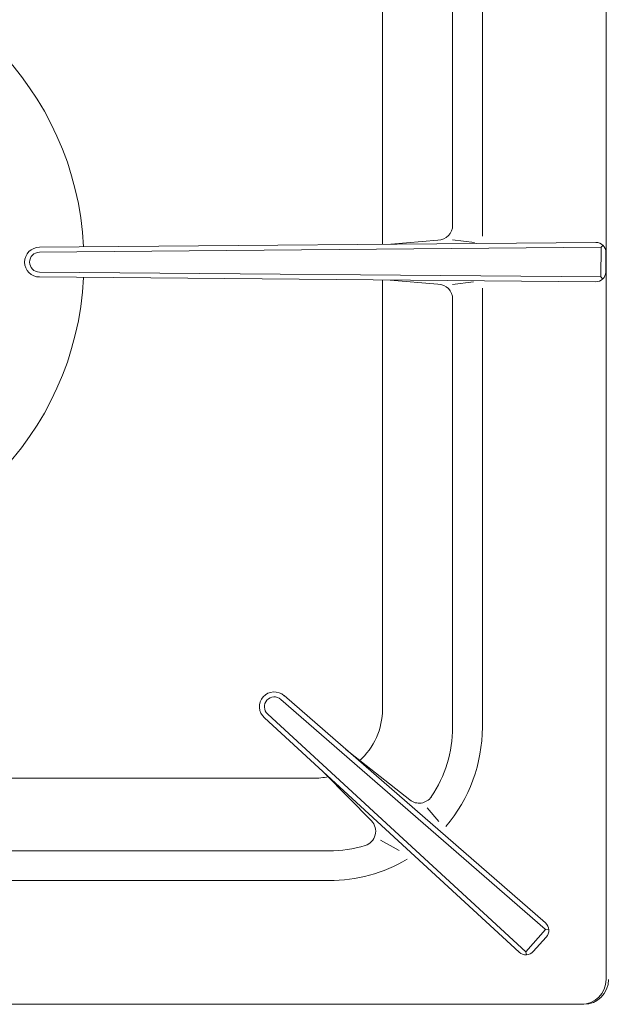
# Model space of a CAD drawing. Header units: inches. Extents: x 382808 to 408593, y -18409 to -9482.
# Tile 192 of 256: x 399331 to 399343, y -12611 to -12591. Entities that reach past the tile are written whole.
import ezdxf

# ---------------------------------------------------------------- set-up
doc = ezdxf.new("R2010")
doc.units = ezdxf.units.IN
doc.header["$LTSCALE"] = 2
doc.header["$MEASUREMENT"] = 0
doc.layers.add('!!!LOZAMET_Nr_pióra__9', color=220, linetype='CONTINUOUS', lineweight=0)

msp = doc.modelspace()

# ---------------------------------------------------------------- linework, layer by layer
at = {"layer": '!!!LOZAMET_Nr_pióra__9', "color": 7, "linetype": 'Continuous', "lineweight": 0}
for p, q in [((399343.253, -12581.004), (399343.253, -12610.004)), ((399340.153, -12586.104), (399340.153, -12594.757)), ((399340.753, -12586.104), (399340.753, -12594.976)), ((399338.735, -12586.472), (399338.735, -12595.144)), ((399331.802, -12595.204), (399343.049, -12595.106)), ((399331.803, -12595.304), (399343.153, -12595.203)), ((399338.902, -12595.142), (399339.856, -12595.057)), ((399340.153, -12595.054), (399340.597, -12595.11)), ((399343.153, -12595.203), (399343.148, -12595.803)), ((399343.192, -12595.164), (399343.153, -12595.203)), ((399343.251, -12595.308), (399343.247, -12595.704)), ((399331.802, -12595.804), (399343.045, -12595.902)), ((399331.803, -12595.704), (399343.153, -12595.803)), ((399343.148, -12595.803), (399343.187, -12595.845)), ((399338.735, -12595.865), (399338.735, -12604.536)), ((399339.856, -12595.951), (399338.89, -12595.866)), ((399340.153, -12595.954), (399340.571, -12595.902)), ((399340.753, -12604.904), (399340.753, -12596.032)), ((399340.153, -12596.251), (399340.153, -12604.904)), ((399336.682, -12604.341), (399342.02, -12608.983)), ((399336.748, -12604.266), (399342.028, -12608.86)), ((399336.348, -12604.713), (399341.499, -12609.452)), ((399336.415, -12604.639), (399341.634, -12609.443)), ((399339.288, -12606.374), (399337.996, -12605.352)), ((399337.335, -12605.936), (399326.856, -12605.936)), ((399337.572, -12605.839), (399338.512, -12606.798)), ((399339.639, -12606.531), (399339.872, -12606.812)), ((399338.693, -12607.189), (399339.07, -12607.394)), ((399337.653, -12607.404), (399327.25, -12607.404)), ((399327.028, -12608.004), (399337.653, -12608.004)), ((399341.634, -12609.443), (399342.028, -12608.989)), ((399342.046, -12609.144), (399341.783, -12609.438)), ((399342.096, -12608.998), (399342.02, -12608.983)), ((399341.644, -12609.504), (399341.634, -12609.443)), ((399310.203, -12610.504), (399342.803, -12610.504))]:
    msp.add_line(p, q, dxfattribs=at)
for centre, radius, start, end in [((399326.503, -12595.504), 6.2, 2.8456, 87.1414), ((399339.853, -12594.757), 0.3, 270.5846, 0), ((399331.803, -12595.504), 0.3, 90, 270), ((399343.051, -12595.306), 0.2, 359.5039, 90.4961), ((399331.803, -12595.504), 0.2, 90, 270), ((399326.503, -12595.504), 6.2, 272.8586, 357.1544), ((399343.047, -12595.702), 0.2, 269.5039, 359.5039), ((399339.853, -12596.251), 0.3, 0, 89.4154), ((399336.548, -12604.49), 0.3, 48.1842, 228.1842), ((399336.548, -12604.49), 0.2, 48.1842, 228.1842), ((399337.335, -12604.536), 1.4, 311.4994, 0), ((399337.653, -12604.904), 2.5, 325.8482, 0), ((399337.653, -12604.904), 3.1, 319.6608, 0), ((399337.335, -12604.536), 1.4, 270, 282.5733), ((399339.474, -12606.139), 0.3, 231.6425, 325.8482), ((399338.298, -12607.008), 0.3, 287.0295, 44.4537), ((399337.653, -12604.904), 2.5, 270, 287.0295), ((399337.653, -12604.904), 3.1, 270, 300.6358), ((399341.897, -12609.011), 0.2, 318.1842, 49.0025), ((399341.634, -12609.304), 0.2, 227.3658, 318.1842), ((399342.753, -12610.004), 0.5, 270, 0), ((399342.803, -12610.004), 0.5, 270, 0)]:
    msp.add_arc(centre, radius, start, end, dxfattribs=at)

doc.saveas('drawing.dxf')
